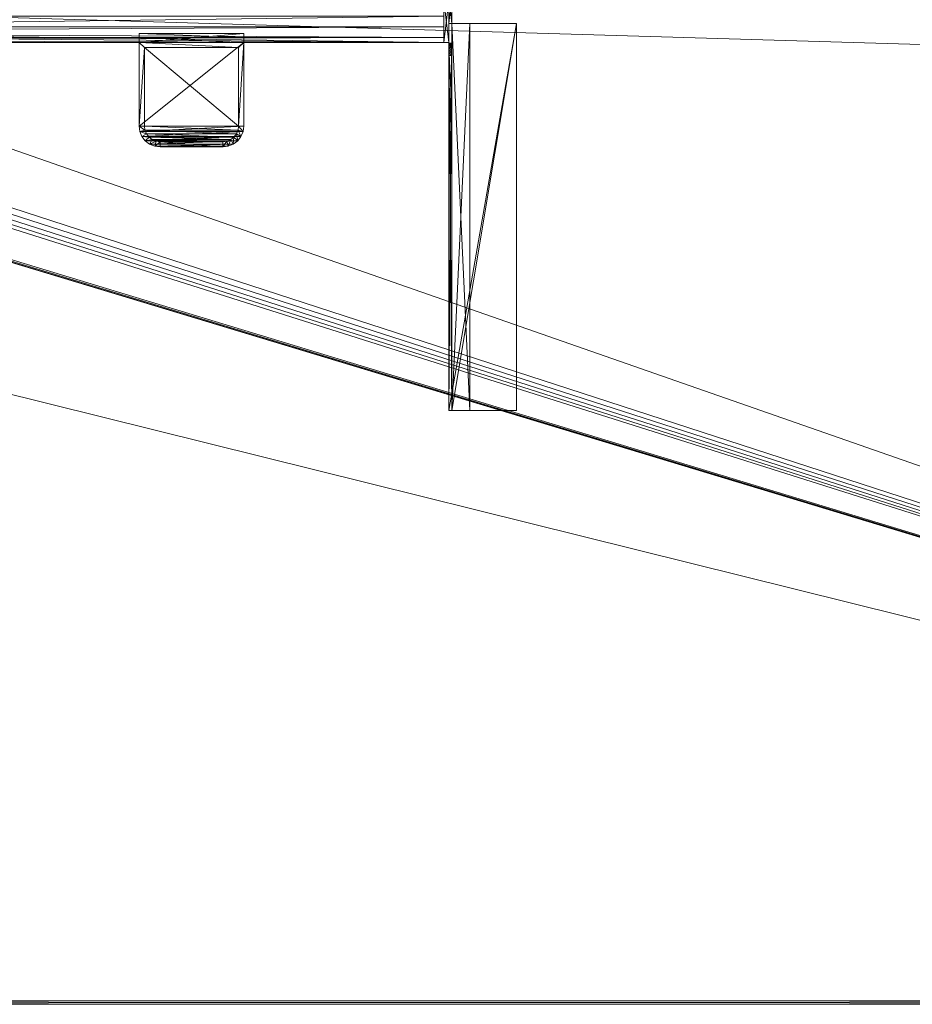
# Model space of a CAD drawing. Header units: inches. Extents: x 66 to 744, y -89 to 88.
# Tile 143 of 256: x 584 to 605, y -20 to 3. Entities that reach past the tile are written whole.
import ezdxf

# ---------------------------------------------------------------- set-up
doc = ezdxf.new("R2010")
doc.units = ezdxf.units.IN
doc.header["$MEASUREMENT"] = 0
for name, color, linetype, true_color in [('CET color Burlywood4', 7, 'Continuous', 0x8d7057), ('CET color Floral white', 7, 'Continuous', 0xfcf9f3), ('CET color Grey80', 7, 'Continuous', 0xcccdc8)]:
    doc.layers.add(name, color=color, linetype=linetype, true_color=true_color)
doc.layers.add('CET Default', color=7, linetype='Continuous')

# ---------------------------------------------------------------- blocks, each defined once
blk = doc.blocks.new('*C195')
at = {"layer": 'CET color Grey80', "linetype": 'Continuous', "lineweight": 0}
mesh = blk.add_polyface(dxfattribs=at)
corners = [(0, 1, 36), (0.12, 1, 36), (0.12, 0, 36), (0, 0, 36), (0, 0, 40.125), (0.12, 0, 40.125), (0.12, 1, 40.125), (0, 1, 40.125)]
mesh.append_faces([[corners[k] for k in face] for face in [(0, 1, 2, 0), (0, 2, 3, 0), (4, 5, 6, 4), (4, 6, 7, 4), (3, 2, 5, 3), (3, 5, 4, 3), (2, 1, 6, 2), (2, 6, 5, 2), (1, 0, 7, 1), (1, 7, 6, 1), (0, 3, 4, 0), (0, 4, 7, 0)]])
mesh = blk.add_polyface(dxfattribs=at)
corners = [(47.88, 1, 36), (48, 1, 36), (48, 0, 36), (47.88, 0, 36), (47.88, 0, 40.125), (48, 0, 40.125), (48, 1, 40.125), (47.88, 1, 40.125)]
mesh.append_faces([[corners[k] for k in face] for face in [(0, 1, 2, 0), (0, 2, 3, 0), (4, 5, 6, 4), (4, 6, 7, 4), (3, 2, 5, 3), (3, 5, 4, 3), (2, 1, 6, 2), (2, 6, 5, 2), (1, 0, 7, 1), (1, 7, 6, 1), (0, 3, 4, 0), (0, 4, 7, 0)]])
mesh = blk.add_polyface(dxfattribs=at)
corners = [(47.88, 0.37, 40.005), (47.88, 0, 40.005), (47.88, 0, 40.125), (47.88, 0.625, 40.125), (47.88, 0.37, 37.25), (47.88, 0.37, 38.31), (47.88, 0.37, 39.37), (47.88, 0, 39.68), (47.88, 0.12, 39.68), (47.88, 0, 38), (47.88, 0.12, 39.37), (47.88, 0.12, 38.31), (47.88, 0, 36), (47.88, 0, 37.56), (47.88, 0.12, 37.56), (47.88, 0.12, 37.25), (47.88, 0.625, 36), (47.88, 0.12, 38), (0.12, 0.37, 40.005), (0.12, 0, 40.005), (0.12, 0, 40.125), (0.12, 0.625, 40.125), (0.12, 0.37, 37.25), (0.12, 0.37, 38.31), (0.12, 0.37, 39.37), (0.12, 0, 39.68), (0.12, 0.12, 39.68), (0.12, 0, 38), (0.12, 0.12, 39.37), (0.12, 0.12, 38.31), (0.12, 0, 36), (0.12, 0, 37.56), (0.12, 0.12, 37.56), (0.12, 0.12, 37.25), (0.12, 0.625, 36), (0.12, 0.12, 38)]
mesh.append_faces([[corners[k] for k in face] for face in [(0, 2, 1, 0), (0, 3, 2, 0), (0, 4, 3, 0), (7, 9, 8, 7), (9, 10, 8, 9), (9, 11, 10, 9), (11, 6, 10, 11), (11, 5, 6, 11), (12, 14, 13, 12), (12, 15, 14, 12), (12, 4, 15, 12), (12, 16, 4, 12), (16, 3, 4, 16), (9, 17, 11, 9), (29, 35, 27, 29), (22, 21, 34, 22), (22, 34, 30, 22), (33, 22, 30, 33), (32, 33, 30, 32), (31, 32, 30, 31), (24, 23, 29, 24), (28, 24, 29, 28), (28, 29, 27, 28), (26, 28, 27, 26), (26, 27, 25, 26), (21, 22, 18, 21), (20, 21, 18, 20), (19, 20, 18, 19), (30, 34, 12, 30), (34, 16, 12, 34), (31, 30, 13, 31), (30, 12, 13, 30), (32, 31, 14, 32), (31, 13, 14, 31), (33, 32, 15, 33), (32, 14, 15, 32), (22, 33, 4, 22), (33, 15, 4, 33), (23, 22, 5, 23), (22, 4, 5, 22), (29, 23, 11, 29), (23, 5, 11, 23), (35, 29, 17, 35), (29, 11, 17, 29), (27, 35, 9, 27), (35, 17, 9, 35), (25, 27, 7, 25), (27, 9, 7, 27), (26, 25, 8, 26), (25, 7, 8, 25), (28, 26, 10, 28), (26, 8, 10, 26), (24, 28, 6, 24), (28, 10, 6, 28), (18, 24, 0, 18), (24, 6, 0, 24), (19, 18, 1, 19), (18, 0, 1, 18), (20, 19, 2, 20), (19, 1, 2, 19), (21, 20, 3, 21), (20, 2, 3, 20), (34, 21, 16, 34), (21, 3, 16, 21)]])
blk = doc.blocks.new('*C190')
at = {"layer": 'CET Default', "linetype": 'Continuous', "lineweight": 0, "rotation": 359.999999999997}
blk.add_blockref('*C195', (85.371, 16.701), dxfattribs=at)
blk = doc.blocks.new('*C164')
at = {"layer": 'CET color Burlywood4', "linetype": 'Continuous', "lineweight": 0}
mesh = blk.add_polyface(dxfattribs=at)
corners = [(95.882, -23.913, 27.75), (95.882, -0.118, 27.75), (75.716, -0.118, 27.75), (74.468, -1.357, 27.75), (74.233, -1.462, 27.75), (73.989, -1.544, 27.75), (73.739, -1.602, 27.75), (73.484, -1.636, 27.75), (70.52, -1.636, 27.75), (70.347, -1.625, 27.75), (70.175, -1.599, 27.75), (70.007, -1.559, 27.75), (69.842, -1.504, 27.75), (69.683, -1.436, 27.75), (69.53, -1.355, 27.75), (27.716, -0.118, 27.75), (26.468, -1.357, 27.75), (26.233, -1.462, 27.75), (25.989, -1.544, 27.75), (25.739, -1.602, 27.75), (25.484, -1.636, 27.75), (22.52, -1.636, 27.75), (22.347, -1.625, 27.75), (22.175, -1.599, 27.75), (22.007, -1.559, 27.75), (0.118, -0.118, 27.75), (0.118, -23.913, 27.75), (21.842, -1.504, 27.75), (21.683, -1.436, 27.75), (21.53, -1.355, 27.75), (20.284, -0.118, 27.75), (68.284, -0.118, 27.75)]
mesh.append_faces([[corners[k] for k in face] for face in [(0, 2, 1, 0), (0, 3, 2, 0), (0, 4, 3, 0), (0, 5, 4, 0), (0, 6, 5, 0), (0, 7, 6, 0), (0, 8, 7, 0), (0, 9, 8, 0), (0, 10, 9, 0), (0, 11, 10, 0), (0, 12, 11, 0), (0, 13, 12, 0), (0, 14, 13, 0), (0, 15, 14, 0), (0, 16, 15, 0), (0, 17, 16, 0), (0, 18, 17, 0), (0, 19, 18, 0), (0, 20, 19, 0), (0, 21, 20, 0), (0, 22, 21, 0), (0, 23, 22, 0), (0, 24, 23, 0), (0, 25, 24, 0), (0, 26, 25, 0), (25, 27, 24, 25), (25, 28, 27, 25), (25, 29, 28, 25), (25, 30, 29, 25), (15, 31, 14, 15)]])
at = {"layer": 'CET color Grey80', "linetype": 'Continuous', "lineweight": 0}
mesh = blk.add_polyface(dxfattribs=at)
corners = [(48.075, 0.115, 27.675), (48, -1.022, 24.836), (48.075, -3.995, 26.056), (48, -3.947, 26.192), (48.075, -1.186, 23.812), (48, -2.691, 26.223), (48.075, -1.068, 24.931), (48.075, 0.115, 18.75), (48.075, -1.253, 23.819), (48.075, -0.55, 18.825), (48, -2.709, 26.232), (48.075, -9.8, 27.675), (48.075, -2.767, 26.249), (48.075, -1.068, 23.869), (48, -3.887, 26.235), (48, 0.115, 27.675), (48, -1.122, 23.829), (48, -3.995, 26.056), (48, -0.55, 27.75), (48, -1.186, 23.812), (48.075, -3.985, 26.129), (48, -1.068, 24.931), (48, 0.115, 18.75), (48, -1.253, 23.819), (48, -2.767, 26.249), (48, -1.068, 23.869), (48, -2.675, 26.211), (48, -2.727, 26.24), (48.075, -0.55, 27.675), (48.5, -0.55, 18.825), (48, -1.312, 23.85), (48.075, -1.032, 23.926), (49.62, -0.55, 27.75), (48.075, -1.02, 23.991), (48, -3.985, 26.129), (48.075, -3.974, 25.986), (48.075, -0.55, 18.75), (48.075, -1.028, 24.862), (48.075, -1.051, 24.91), (49.62, -9.8, 27.675), (48, -3.927, 25.929), (48.075, -1.038, 24.887), (48, -0.55, 27.675), (48.075, -2.787, 26.25), (48, -1.032, 23.926), (48.075, -2.747, 26.246), (48, -1.02, 23.991), (48.075, -1.02, 24.809), (48, -3.974, 25.986), (48, -0.55, 18.75), (48, -1.028, 24.862), (48, -1.051, 24.91), (49.62, -9.8, 27.75), (49.62, -0.55, 27.675), (48.5, -9.8, 27.237), (48, -1.038, 24.887), (48.5, -9.8, 27.162), (48.5, -0.55, 18.75), (48, -2.787, 26.25), (48.075, -3.947, 26.192), (48.075, -9.8, 27.237), (48.075, -9.8, 27.162), (48.075, -2.691, 26.223), (48, -2.747, 26.246), (48, -9.8, 27.162), (48.075, -3.815, 26.25), (48, -1.02, 24.809), (48.075, -2.727, 26.24), (48.075, -3.887, 26.235), (48.075, -1.088, 24.95), (48.075, -2.675, 26.211), (48.075, -3.927, 25.929), (48, -3.815, 26.25), (48.075, -2.709, 26.232), (48.075, -1.022, 24.836), (48.075, -1.312, 23.85), (48, -1.088, 24.95), (48.075, -1.122, 23.829), (48, -9.8, 27.75)]
mesh.append_faces([[corners[k] for k in face] for face in [(24, 58, 63, 24), (58, 18, 63, 58), (27, 63, 10, 27), (63, 18, 10, 63), (64, 40, 30, 64), (64, 30, 49, 64), (18, 58, 72, 18), (18, 72, 64, 18), (18, 64, 78, 18), (45, 67, 28, 45), (67, 73, 28, 67), (43, 12, 28, 43), (12, 45, 28, 12), (65, 43, 28, 65), (65, 28, 61, 65), (75, 71, 61, 75), (75, 61, 36, 75), (61, 28, 11, 61), (49, 36, 61, 49), (49, 61, 64, 49), (78, 11, 28, 78), (78, 28, 18, 78), (10, 73, 67, 10), (10, 67, 27, 10), (40, 71, 75, 40), (40, 75, 30, 40), (64, 72, 3, 64), (72, 14, 3, 72), (64, 3, 17, 64), (3, 34, 17, 3), (64, 17, 40, 64), (17, 48, 40, 17), (71, 35, 61, 71), (35, 2, 61, 35), (2, 20, 61, 2), (20, 59, 61, 20), (59, 68, 61, 59), (68, 65, 61, 68), (27, 67, 45, 27), (27, 45, 63, 27), (63, 45, 12, 63), (63, 12, 24, 63), (24, 12, 43, 24), (24, 43, 58, 24), (58, 43, 65, 58), (58, 65, 72, 58), (72, 65, 68, 72), (72, 68, 14, 72), (14, 68, 59, 14), (14, 59, 3, 14), (3, 59, 20, 3), (3, 20, 34, 3), (34, 20, 2, 34), (34, 2, 17, 34), (17, 2, 35, 17), (17, 35, 48, 17), (48, 35, 71, 48), (48, 71, 40, 48), (64, 61, 11, 64), (64, 11, 78, 64), (46, 33, 47, 46), (46, 47, 66, 46), (49, 46, 66, 49), (49, 66, 18, 49), (22, 49, 18, 22), (47, 33, 36, 47), (47, 36, 28, 47), (36, 7, 28, 36), (15, 0, 7, 15), (15, 7, 22, 15), (44, 46, 25, 44), (46, 49, 25, 46), (16, 25, 19, 16), (25, 49, 19, 25), (23, 19, 30, 23), (19, 49, 30, 19), (4, 8, 36, 4), (8, 75, 36, 8), (13, 77, 36, 13), (77, 4, 36, 77), (33, 31, 36, 33), (31, 13, 36, 31), (22, 7, 36, 22), (22, 36, 49, 22), (23, 30, 75, 23), (23, 75, 8, 23), (19, 23, 8, 19), (19, 8, 4, 19), (16, 19, 4, 16), (16, 4, 77, 16), (25, 16, 77, 25), (25, 77, 13, 25), (44, 25, 13, 44), (44, 13, 31, 44), (46, 44, 31, 46), (46, 31, 33, 46), (5, 10, 26, 5), (10, 18, 26, 10), (73, 62, 28, 73), (62, 70, 28, 62), (18, 76, 26, 18), (1, 50, 66, 1), (50, 18, 66, 50), (55, 51, 50, 55), (51, 18, 50, 51), (21, 76, 51, 21), (76, 18, 51, 76), (70, 69, 28, 70), (37, 74, 28, 37), (74, 47, 28, 74), (38, 41, 28, 38), (41, 37, 28, 41), (69, 6, 28, 69), (6, 38, 28, 6), (76, 69, 70, 76), (76, 70, 26, 76), (66, 47, 74, 66), (66, 74, 1, 66), (1, 74, 37, 1), (1, 37, 50, 1), (50, 37, 41, 50), (50, 41, 55, 50), (55, 41, 38, 55), (55, 38, 51, 55), (51, 38, 6, 51), (51, 6, 21, 51), (21, 6, 69, 21), (21, 69, 76, 21), (26, 70, 62, 26), (26, 62, 5, 26), (5, 62, 73, 5), (5, 73, 10, 5), (78, 11, 39, 78), (78, 39, 52, 78), (52, 39, 53, 52), (52, 53, 32, 52), (32, 53, 28, 32), (32, 28, 18, 32), (11, 39, 53, 11), (11, 53, 28, 11), (78, 52, 32, 78), (78, 32, 18, 78), (36, 9, 29, 36), (36, 29, 57, 36), (57, 29, 54, 57), (57, 54, 56, 57), (61, 56, 54, 61), (61, 54, 60, 61), (60, 54, 29, 60), (60, 29, 9, 60), (36, 57, 56, 36), (36, 56, 61, 36), (42, 28, 0, 42), (42, 0, 15, 42), (0, 28, 7, 0), (22, 42, 15, 22)]])
mesh = blk.add_polyface(dxfattribs=at)
corners = [(95.882, -23.913, 29), (95.882, -0.118, 29), (75.716, -0.118, 29), (74.468, -1.357, 29), (74.233, -1.462, 29), (73.989, -1.544, 29), (73.739, -1.602, 29), (73.484, -1.636, 29), (70.52, -1.636, 29), (70.347, -1.625, 29), (70.175, -1.599, 29), (70.007, -1.559, 29), (69.842, -1.504, 29), (69.683, -1.436, 29), (69.53, -1.355, 29), (27.716, -0.118, 29), (26.468, -1.357, 29), (26.233, -1.462, 29), (25.989, -1.544, 29), (25.739, -1.602, 29), (25.484, -1.636, 29), (22.52, -1.636, 29), (22.347, -1.625, 29), (22.175, -1.599, 29), (22.007, -1.559, 29), (0.118, -0.118, 29), (0.118, -23.913, 29), (21.842, -1.504, 29), (21.683, -1.436, 29), (21.53, -1.355, 29), (20.284, -0.118, 29), (68.284, -0.118, 29)]
mesh.append_faces([[corners[k] for k in face] for face in [(0, 1, 2, 0), (0, 2, 3, 0), (0, 3, 4, 0), (0, 4, 5, 0), (0, 5, 6, 0), (0, 6, 7, 0), (0, 7, 8, 0), (0, 8, 9, 0), (0, 9, 10, 0), (0, 10, 11, 0), (0, 11, 12, 0), (0, 12, 13, 0), (0, 13, 14, 0), (0, 14, 15, 0), (0, 15, 16, 0), (0, 16, 17, 0), (0, 17, 18, 0), (0, 18, 19, 0), (0, 19, 20, 0), (0, 20, 21, 0), (0, 21, 22, 0), (0, 22, 23, 0), (0, 23, 24, 0), (0, 24, 25, 0), (0, 25, 26, 0), (25, 24, 27, 25), (25, 27, 28, 25), (25, 28, 29, 25), (25, 29, 30, 25), (15, 14, 31, 15)]])
mesh = blk.add_polyface(dxfattribs=at)
corners = [(95.882, -23.913, 27.75), (95.882, -23.913, 29), (95.882, -24, 28.92), (95.882, -24, 27.83), (0.118, -23.913, 27.75), (0.118, -23.913, 29), (0.118, -24, 28.92), (0.118, -24, 27.83)]
mesh.append_faces([[corners[k] for k in face] for face in [(0, 4, 5, 0), (0, 5, 1, 0), (1, 5, 6, 1), (1, 6, 2, 1), (2, 6, 7, 2), (2, 7, 3, 2), (3, 7, 4, 3), (3, 4, 0, 3)]])
blk = doc.blocks.new('*C241')
at = {"layer": 'CET Default', "linetype": 'Continuous', "lineweight": 0, "rotation": 359.9999999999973}
blk.add_blockref('*C164', (85.371, 17.701), dxfattribs=at)
blk = doc.blocks.new('*C208')
at = {"layer": 'CET color Floral white', "linetype": 'Continuous', "lineweight": 0}
mesh = blk.add_polyface(dxfattribs=at)
corners = [(0, 0, 4.069), (-2.5, 0, 4.069), (-2.5, -0.214, 4.069), (0, -0.214, 4.069), (-2.5, -0.214, 3.819), (0, -0.214, 3.819), (-2.5, -0.12, 3.819), (0, -0.12, 3.819), (-2.5, -0.12, 3.975), (0, -0.12, 3.975), (-2.5, 0, 3.975), (0, 0, 3.975), (-0.125, 2, 0.256), (-0.125, 0.125, 0.256), (-0.125, 0.125, 4.069), (-0.125, 2, 4.069), (0, 0, 0.131), (0, 2, 0.131), (0, 2, 4.069), (-2, 2.5, 4.069), (-2, 2.375, 4.069), (-0.5, 2.375, 4.069), (-0.5, 2.5, 4.069), (-2, 2.375, 0.256), (-0.5, 2.375, 0.256), (-0.5, 2.5, 0.131), (-2, 2.5, 0.131), (-0.017, 2.129, 4.069), (-0.138, 2.097, 4.069), (-0.067, 2.25, 4.069), (-0.175, 2.187, 4.069), (-0.146, 2.354, 4.069), (-0.235, 2.265, 4.069), (-0.25, 2.433, 4.069), (-0.313, 2.325, 4.069), (-0.371, 2.483, 4.069), (-0.403, 2.362, 4.069), (-0.138, 2.097, 0.256), (-0.175, 2.187, 0.256), (-0.235, 2.265, 0.256), (-0.313, 2.325, 0.256), (-0.403, 2.362, 0.256), (-2.375, 2, 0.256), (-2.362, 2.097, 0.256), (-2.362, 2.097, 4.069), (-2.375, 2, 4.069), (-2.325, 2.187, 0.256), (-2.325, 2.187, 4.069), (-2.265, 2.265, 0.256), (-2.265, 2.265, 4.069), (-2.188, 2.325, 0.256), (-2.188, 2.325, 4.069), (-2.097, 2.362, 0.256), (-2.097, 2.362, 4.069), (-2.483, 2.129, 4.069), (-2.5, 2, 4.069), (-2.433, 2.25, 4.069), (-2.354, 2.354, 4.069), (-2.25, 2.433, 4.069), (-2.129, 2.483, 4.069), (-2.5, 2, 0.131), (-2.5, 0, 0.131), (-2.375, 0.125, 0.256), (-2.375, 0.125, 4.069), (-2.129, 2.483, 0.131), (-0.371, 2.483, 0.131), (-0.25, 2.433, 0.131), (-2.25, 2.433, 0.131), (-2.354, 2.354, 0.131), (-0.146, 2.354, 0.131), (-0.067, 2.25, 0.131), (-2.433, 2.25, 0.131), (-2.483, 2.129, 0.131), (-0.017, 2.129, 0.131)]
mesh.append_faces([[corners[k] for k in face] for face in [(0, 1, 2, 0), (0, 2, 3, 0), (3, 2, 4, 3), (3, 4, 5, 3), (5, 4, 6, 5), (5, 6, 7, 5), (7, 6, 8, 7), (7, 8, 9, 7), (9, 8, 10, 9), (9, 10, 11, 9), (1, 10, 8, 1), (1, 8, 2, 1), (2, 8, 6, 2), (2, 6, 4, 2), (11, 0, 3, 11), (11, 3, 9, 11), (9, 3, 5, 9), (9, 5, 7, 9), (12, 13, 14, 12), (12, 14, 15, 12), (16, 17, 18, 16), (16, 18, 0, 16), (14, 0, 18, 14), (14, 18, 15, 14), (19, 20, 21, 19), (19, 21, 22, 19), (21, 20, 23, 21), (21, 23, 24, 21), (25, 26, 19, 25), (25, 19, 22, 25), (18, 27, 28, 18), (18, 28, 15, 18), (27, 29, 30, 27), (27, 30, 28, 27), (29, 31, 32, 29), (29, 32, 30, 29), (31, 33, 34, 31), (31, 34, 32, 31), (33, 35, 36, 33), (33, 36, 34, 33), (35, 22, 21, 35), (35, 21, 36, 35), (15, 28, 37, 15), (15, 37, 12, 15), (28, 30, 38, 28), (28, 38, 37, 28), (30, 32, 39, 30), (30, 39, 38, 30), (32, 34, 40, 32), (32, 40, 39, 32), (34, 36, 41, 34), (34, 41, 40, 34), (36, 21, 24, 36), (36, 24, 41, 36), (42, 43, 44, 42), (42, 44, 45, 42), (43, 46, 47, 43), (43, 47, 44, 43), (46, 48, 49, 46), (46, 49, 47, 46), (48, 50, 51, 48), (48, 51, 49, 48), (50, 52, 53, 50), (50, 53, 51, 50), (52, 23, 20, 52), (52, 20, 53, 52), (45, 44, 54, 45), (45, 54, 55, 45), (44, 47, 56, 44), (44, 56, 54, 44), (47, 49, 57, 47), (47, 57, 56, 47), (49, 51, 58, 49), (49, 58, 57, 49), (51, 53, 59, 51), (51, 59, 58, 51), (53, 20, 19, 53), (53, 19, 59, 53), (60, 61, 1, 60), (60, 1, 55, 60), (62, 42, 45, 62), (62, 45, 63, 62), (1, 63, 45, 1), (1, 45, 55, 1), (64, 26, 25, 64), (64, 25, 65, 64), (65, 66, 67, 65), (65, 67, 64, 65), (68, 67, 66, 68), (68, 66, 69, 68), (69, 70, 71, 69), (69, 71, 68, 69), (72, 71, 70, 72), (72, 70, 73, 72), (73, 17, 60, 73), (73, 60, 72, 73), (17, 16, 61, 17), (17, 61, 60, 17), (24, 23, 52, 24), (24, 52, 41, 24), (40, 41, 52, 40), (40, 52, 50, 40), (39, 40, 50, 39), (39, 50, 48, 39), (48, 46, 38, 48), (48, 38, 39, 48), (37, 38, 46, 37), (37, 46, 43, 37), (43, 42, 12, 43), (43, 12, 37, 43), (13, 12, 42, 13), (13, 42, 62, 13), (14, 13, 62, 14), (14, 62, 63, 14), (1, 61, 16, 1), (1, 16, 0, 1), (0, 14, 63, 0), (0, 63, 1, 0)]])
mesh = blk.add_polyface(dxfattribs=at)
corners = [(-2.5, 2, 4.069), (-2.483, 2.129, 4.069), (-2.433, 2.25, 4.069), (-2.354, 2.354, 4.069), (-2.25, 2.433, 4.069), (-2.129, 2.483, 4.069), (-2, 2.5, 4.069), (-2.5, 2, 0.131), (-2.483, 2.129, 0.131), (-2.433, 2.25, 0.131), (-2.354, 2.354, 0.131), (-2.25, 2.433, 0.131), (-2.129, 2.483, 0.131), (-2, 2.5, 0.131)]
mesh.append_faces([[corners[k] for k in face] for face in [(0, 1, 8, 0), (0, 8, 7, 0), (1, 2, 9, 1), (1, 9, 8, 1), (2, 3, 10, 2), (2, 10, 9, 2), (3, 4, 11, 3), (3, 11, 10, 3), (4, 5, 12, 4), (4, 12, 11, 4), (5, 6, 13, 5), (5, 13, 12, 5)]])
mesh = blk.add_polyface(dxfattribs=at)
corners = [(0, 2, 0.131), (-0.017, 2.129, 0.131), (-0.067, 2.25, 0.131), (-0.146, 2.354, 0.131), (-0.25, 2.433, 0.131), (-0.371, 2.483, 0.131), (-0.5, 2.5, 0.131), (0, 2, 4.069), (-0.017, 2.129, 4.069), (-0.067, 2.25, 4.069), (-0.146, 2.354, 4.069), (-0.25, 2.433, 4.069), (-0.371, 2.483, 4.069), (-0.5, 2.5, 4.069)]
mesh.append_faces([[corners[k] for k in face] for face in [(0, 1, 8, 0), (0, 8, 7, 0), (1, 2, 9, 1), (1, 9, 8, 1), (2, 3, 10, 2), (2, 10, 9, 2), (3, 4, 11, 3), (3, 11, 10, 3), (4, 5, 12, 4), (4, 12, 11, 4), (5, 6, 13, 5), (5, 13, 12, 5)]])
blk = doc.blocks.new('*C213')
at = {"layer": 'CET Default', "linetype": 'Continuous', "lineweight": 0, "rotation": 179.9999999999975}
blk.add_blockref('*C208', (125.97, 16.701, 33.585), dxfattribs=at)

msp = doc.modelspace()

# ---------------------------------------------------------------- block references
at = {"layer": 'CET Default', "linetype": 'Continuous', "lineweight": 0}
for name in ['*C241', '*C190', '*C213']:
    msp.add_blockref(name, (460.487, -14.19), dxfattribs=at)

doc.saveas('drawing.dxf')
